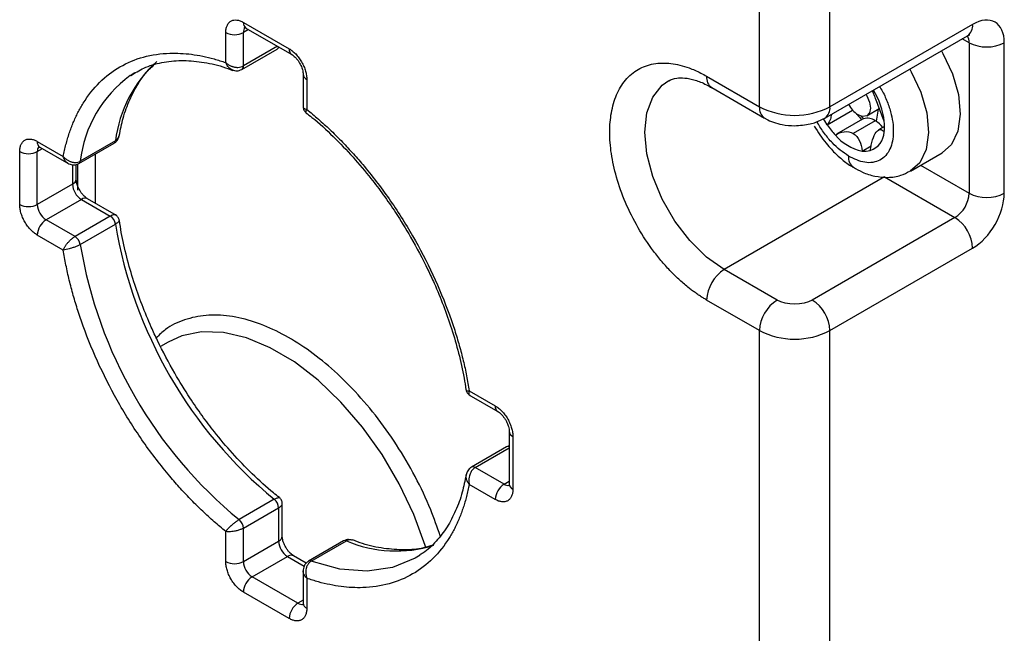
# Model space of a CAD drawing. Header units: millimetres. Extents: x 16 to 683, y 16 to 524.
# Tile 30 of 38: x 575 to 611, y 345 to 367. Entities that reach past the tile are written whole.
import ezdxf

# ---------------------------------------------------------------- set-up
doc = ezdxf.new("R2010")
doc.units = ezdxf.units.MM
doc.header["$LTSCALE"] = 2.5

msp = doc.modelspace()

# ---------------------------------------------------------------- linework, layer by layer
for p, q in [((602.006281, 364.275606), (602.006281, 367.773664)), ((604.577578, 364.275606), (604.577578, 367.773664)), ((583.171528, 367.354425), (584.842871, 366.389579)), ((609.784456, 367.281472), (604.577578, 364.275606)), ((582.528703, 365.886591), (582.528703, 366.983209)), ((583.359874, 367.091939), (583.171528, 366.983209)), ((583.171528, 365.763955), (583.171528, 366.983209)), ((583.265686, 367.146313), (584.937029, 366.181467)), ((604.389263, 363.859384), (609.59614, 366.86525)), ((609.655891, 366.613285), (609.407784, 366.756514)), ((609.655891, 366.613285), (609.655891, 361.120192)), ((610.941539, 361.120192), (610.941539, 366.613285)), ((583.115033, 365.639089), (584.400682, 366.381278)), ((584.415893, 366.482312), (583.171528, 365.763955)), ((584.400537, 366.381195), (584.478816, 366.445988)), ((579.038891, 365.413349), (579.215391, 365.522529)), ((585.352562, 365.461721), (585.352562, 364.24062)), ((585.485695, 365.276174), (585.485695, 364.179556)), ((600.077808, 365.38889), (602.006281, 364.275606)), ((600.266124, 364.972667), (602.194597, 363.859384)), ((604.480881, 363.617401), (605.403828, 364.150206)), ((605.924253, 363.946477), (606.379677, 364.209388)), ((606.332701, 364.182269), (606.26448, 363.744772)), ((605.76554, 363.817204), (604.817758, 363.270062)), ((606.231598, 363.76541), (605.428067, 363.301542)), ((606.570288, 363.557343), (606.348601, 363.429366)), ((575.650483, 363.011206), (576.60013, 362.462986)), ((577.164095, 362.202569), (578.449744, 362.944758)), ((578.503024, 363.030991), (577.217376, 362.288801)), ((575.007658, 360.709986), (575.007658, 362.639991)), ((575.650483, 362.639991), (575.838829, 362.748721)), ((575.650483, 360.709986), (575.650483, 362.639991)), ((575.744641, 362.803095), (576.802088, 362.192644)), ((605.751744, 362.659238), (606.084638, 362.851413)), ((607.518289, 361.927537), (608.675373, 362.595507)), ((577.771803, 360.752292), (577.771803, 362.553391)), ((576.936132, 362.156062), (576.936132, 361.452175)), ((577.069265, 361.637722), (577.069265, 362.167368)), ((577.128979, 361.234242), (577.128979, 362.189552)), ((607.887833, 362.14087), (609.655891, 361.120192)), ((606.570334, 361.713847), (600.720632, 358.336886)), ((606.570334, 361.713847), (609.141631, 360.229469)), ((576.936132, 361.452175), (575.650483, 360.709986)), ((577.257544, 360.895473), (575.971895, 360.153283)), ((577.257544, 360.895473), (578.313391, 360.285945)), ((578.542245, 360.307525), (577.484798, 360.917976)), ((577.027743, 359.543755), (575.971895, 360.153283)), ((578.313391, 360.285945), (577.027743, 359.543755)), ((578.625605, 360.151192), (578.641349, 360.126127)), ((609.141631, 360.229469), (603.934754, 357.223602)), ((577.217376, 359.252079), (578.503024, 359.994269)), ((576.60013, 359.048361), (575.650483, 359.596581)), ((604.577578, 356.110198), (609.784456, 359.116064)), ((602.649105, 357.223602), (600.720632, 358.336886)), ((602.006281, 356.110198), (600.077808, 357.223482)), ((602.006281, 301.550426), (602.006281, 356.110198)), ((604.577578, 301.550426), (604.577578, 356.110198)), ((580.430882, 355.690894), (580.150039, 355.528766)), ((591.400224, 353.765319), (592.458074, 353.154636)), ((591.414268, 353.910967), (592.363916, 353.362747)), ((592.873607, 352.43489), (592.873607, 350.504884)), ((593.00674, 352.249342), (593.00674, 350.319337)), ((592.778776, 351.870043), (591.493128, 351.127854)), ((591.62948, 351.114352), (592.873607, 351.832571)), ((592.873607, 351.905243), (592.778633, 351.86996)), ((592.685328, 350.504824), (591.62948, 351.114352)), ((592.363916, 349.948122), (591.414268, 350.496342)), ((592.685328, 350.504824), (592.873607, 350.613515)), ((584.299392, 349.954665), (583.013744, 349.212476)), ((583.171528, 348.902408), (584.457176, 349.644597)), ((584.457176, 349.644597), (584.457176, 348.425343)), ((584.59031, 348.61089), (584.59031, 349.832456)), ((582.528703, 347.683154), (582.528703, 348.779772)), ((583.171528, 347.683154), (583.171528, 348.902408)), ((583.171528, 347.683154), (584.457176, 348.425343)), ((586.827839, 348.433523), (585.54219, 347.691334)), ((585.643479, 347.694361), (586.929128, 348.436551)), ((583.49294, 347.126452), (584.778589, 347.868641)), ((584.778589, 347.868641), (585.387836, 347.51693)), ((585.464056, 347.626624), (585.005843, 347.891144)), ((589.618332, 347.917074), (589.441832, 347.807893)), ((585.164283, 346.161606), (583.49294, 347.126452)), ((585.352562, 347.383232), (585.352562, 346.161666)), ((585.485695, 347.072737), (585.485695, 345.976119)), ((584.842871, 345.604903), (583.171528, 346.569749)), ((585.352562, 346.270297), (585.164283, 346.161606))]:
    msp.add_line(p, q)
at = {"flags": 128}
for points in [[(608.64757, 366.317652), (608.703829, 366.220172), (609.052948, 365.473218), (609.267927, 364.717942), (609.334115, 364.005817), (609.247003, 363.385371), (609.012525, 362.898888), (608.675373, 362.595507)], [(607.490486, 365.649682), (607.546745, 365.552202), (607.895864, 364.805247), (608.110843, 364.049972), (608.177032, 363.337847), (608.089919, 362.717401), (607.855441, 362.230918), (607.507148, 361.921194)], [(600.720632, 358.336886), (600.076944, 358.79223), (599.465533, 359.392243), (598.917057, 360.106837), (598.459021, 360.900179), (598.114391, 361.732489), (597.900449, 362.56203), (597.827923, 363.347206), (597.900449, 364.048645), (598.114391, 364.631174), (598.459021, 365.065583), (598.701272, 365.234801)], [(605.895268, 364.728782), (605.929944, 364.67141), (606.024849, 364.446051), (606.056002, 364.228539), (606.018661, 364.05199), (605.918511, 363.94328), (605.770799, 363.91896), (605.598013, 363.982733)], [(604.480881, 363.617401), (604.387078, 363.767349), (604.345458, 363.840465)], [(605.81534, 363.840248), (605.769125, 363.889129), (605.736787, 363.924935)], [(589.832866, 348.18725), (589.808021, 348.267071), (589.391139, 349.400926), (588.861929, 350.516423), (588.232598, 351.587831), (587.517663, 352.590434), (586.733614, 353.501107), (585.898538, 354.298843), (585.031697, 354.965241), (584.153086, 355.484929), (583.282973, 355.845918), (582.441427, 356.039884), (581.647861, 356.062351), (580.920581, 355.9128), (580.430882, 355.690894)], [(589.441832, 347.807893), (589.442248, 347.808133), (588.616925, 347.465277), (587.694472, 347.330797), (586.695784, 347.40774), (585.643479, 347.694361)]]:
    msp.add_lwpolyline(points, dxfattribs=at)
for centre, radius, start, end in [((583.387748, 367.326895), 0.217966, 172.7441705, 235.9436492), ((609.338999, 367.232303), 0.448162, 305.0133329, 6.2988475), ((582.850116, 367.603533), 0.698646, 242.6096722, 297.3903278), ((583.417, 367.002343), 0.246217, 138.1367338, 184.4569911), ((609.212067, 366.632961), 0.44426, 357.4615516, 30.9520041), ((610.298715, 367.853931), 1.397293, 242.6096722, 297.3903278), ((584.338571, 366.478634), 0.115482, 302.536896, 351.2468071), ((585.058091, 366.361813), 0.217004, 172.6488571, 236.9006509), ((583.120723, 362.460407), 4.652817, 131.9004624, 172.9559863), ((583.038833, 365.748806), 0.133557, 304.6497241, 6.5132233), ((585.569775, 365.476987), 0.217705, 183.855816, 247.2810733), ((581.712293, 361.76162), 4.525727, 126.2075657, 173.310689), ((600.510249, 365.333832), 0.435932, 172.7441705, 235.9436492), ((603.782035, 363.417356), 2.799094, 6.7525686, 31.6192928), ((602.451257, 364.22634), 0.447694, 173.6821629, 235.1945042), ((603.29193, 366.756899), 2.794585, 242.6096722, 297.3903278), ((604.132148, 364.226431), 0.448137, 305.0022789, 6.299859), ((606.136623, 364.799121), 0.978054, 206.4948439, 236.5852427), ((607.843969, 365.753141), 2.871379, 217.6009915, 222.8580372), ((605.918354, 363.552291), 0.305829, 109.6842576, 119.9783652), ((605.94336, 363.357253), 0.499673, 54.7704462, 104.8451023), ((605.610074, 362.764133), 1.178494, 40.1082528, 58.1708274), ((604.905577, 363.576141), 1.664873, 352.3284346, 5.872374), ((606.944937, 365.252071), 2.956978, 213.5605491, 222.7880117), ((605.801512, 363.390019), 0.754902, 289.3726971, 357.2568147), ((575.866704, 362.983677), 0.217966, 172.7441705, 235.9436492), ((578.386672, 363.043304), 0.117002, 302.6200911, 353.9587716), ((606.100061, 364.35048), 1.726738, 219.875462, 258.3624707), ((575.329071, 363.260314), 0.698646, 242.6096722, 297.3903278), ((575.895955, 362.659125), 0.246217, 138.1367338, 184.4569911), ((605.856078, 363.406142), 0.754156, 262.0478727, 285.0513643), ((577.100978, 362.301132), 0.117049, 302.7186179, 353.9527546), ((605.698549, 362.421297), 0.445774, 173.3078034, 233.1056788), ((576.841784, 361.660407), 0.228609, 294.3746583, 354.3052007), ((577.633957, 361.48393), 0.698548, 182.6054785, 237.3945217), ((577.390689, 360.709617), 0.228626, 65.692881, 125.6175775), ((608.53937, 361.171), 1.117676, 302.6054783, 357.3945215), ((610.298715, 362.360839), 1.397293, 242.6096722, 297.3903278), ((575.329071, 361.330309), 0.698646, 242.6096722, 297.3903278), ((576.348308, 360.74174), 0.698548, 182.6054785, 237.3945217), ((576.348308, 359.564826), 0.698548, 122.6054783, 177.3945215), ((578.081534, 359.92772), 0.426712, 8.972325, 57.0874216), ((608.388805, 359.052554), 1.397095, 2.6054785, 57.3945217), ((594.786627, 362.702542), 16.507285, 189.4429425, 230.5570577), ((576.795885, 359.18553), 0.426712, 8.972325, 57.0874216), ((593.500978, 361.960353), 16.507285, 189.4429425, 230.5570577), ((601.473459, 357.159972), 1.397095, 122.6054783, 177.3945215), ((603.401932, 356.046688), 1.397095, 122.6054783, 177.3945215), ((603.181927, 356.046688), 1.397095, 2.6054785, 57.3945217), ((603.29193, 358.591491), 2.794585, 242.6096722, 297.3903278), ((592.579136, 353.334981), 0.217004, 172.6488571, 236.9006509), ((593.09082, 352.450155), 0.217705, 183.855816, 247.2810733), ((592.831999, 351.767662), 0.115388, 68.8636857, 117.4676979), ((591.550032, 351.007022), 0.133536, 53.490431, 115.3485915), ((593.061741, 349.916367), 0.698548, 122.6054783, 177.3945215), ((592.824693, 350.708081), 0.246447, 235.5631769, 281.6908742), ((593.101087, 350.527569), 0.228609, 185.6947993, 245.6253417), ((584.031003, 349.62291), 0.426724, 2.9130963, 51.0272175), ((582.745355, 348.880721), 0.426724, 2.9130963, 51.0272175), ((584.362829, 348.633575), 0.228609, 294.3746583, 354.3052007), ((585.155002, 348.457098), 0.698548, 182.6054785, 237.3945217), ((586.881634, 348.329641), 0.116985, 66.0468995, 117.3771983), ((588.747742, 352.745212), 4.676743, 247.1162076, 287.0770913), ((584.911734, 347.682786), 0.228626, 65.692881, 125.6175775), ((582.850116, 348.303477), 0.698646, 242.6096722, 297.3903278), ((583.869353, 347.714909), 0.698548, 182.6054785, 237.3945217), ((585.595977, 347.587404), 0.117031, 66.0529228, 117.2785376), ((583.869353, 346.537994), 0.698548, 122.6054783, 177.3945215), ((585.540696, 345.573148), 0.698548, 122.6054783, 177.3945215), ((585.303648, 346.364863), 0.246447, 235.5631769, 281.6908742), ((585.580043, 346.184351), 0.228609, 185.6947993, 245.6253417)]:
    msp.add_arc(centre, radius, start, end)
for points, knots in [([(582.528703, 366.983209), (582.52924, 367.0063), (582.530308, 367.052292), (582.539109, 367.116431), (582.553216, 367.176308), (582.580548, 367.25241), (582.630238, 367.335122), (582.713827, 367.404657), (582.815943, 367.442478), (582.930233, 367.444115), (583.050295, 367.416996), (583.131098, 367.375291), (583.171528, 367.354425)], [0, 0, 0, 0, 0.060258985, 0.120020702, 0.179824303, 0.240207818, 0.369998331, 0.500130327, 0.629920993, 0.760053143, 0.879943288, 1, 1, 1, 1]), ([(610.941539, 366.613285), (610.941539, 366.967646), (610.819627, 367.237141), (610.385648, 367.487753), (610.091325, 367.458624), (609.784456, 367.281472)], [0, 0, 0, 0, 0.5, 0.5, 1, 1, 1, 1]), ([(583.205894, 367.174229), (583.204657, 367.17383), (583.192696, 367.169971), (583.220225, 367.172881), (583.254764, 367.151608), (583.267357, 367.143852)], [0, 0, 0, 0, 0.068292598, 0.660276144, 1, 1, 1, 1]), ([(609.593772, 366.862604), (609.61285, 366.873505), (609.657838, 366.899209), (609.684692, 366.902825), (609.677078, 366.902278), (609.676084, 366.902207)], [0, 0, 0, 0, 0.390340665, 0.920415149, 1, 1, 1, 1]), ([(576.60013, 362.462986), (576.614961, 362.536713), (576.644574, 362.683926), (576.696622, 362.898023), (576.754155, 363.10664), (576.817723, 363.309332), (576.887178, 363.506217), (576.96256, 363.697262), (577.043859, 363.882477), (577.131074, 364.061858), (577.224214, 364.235408), (577.461514, 364.637267), (577.902862, 365.198036), (578.646397, 365.764641), (579.508879, 366.1255), (580.276788, 366.236334), (580.876782, 366.230087), (581.277189, 366.193924), (581.686118, 366.124898), (582.103145, 366.025799), (582.386612, 365.933072), (582.528703, 365.886591)], [0, 0, 0, 0, 0.024577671, 0.049074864, 0.073511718, 0.097908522, 0.122285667, 0.146663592, 0.171062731, 0.19550347, 0.220006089, 0.244590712, 0.37228189, 0.500012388, 0.627703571, 0.755434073, 0.804504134, 0.853332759, 0.902082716, 0.950917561, 1, 1, 1, 1]), ([(584.842871, 366.389579), (584.863136, 366.37726), (584.903498, 366.352726), (584.96344, 366.307959), (585.022345, 366.257665), (585.101911, 366.180169), (585.198379, 366.0671), (585.300382, 365.911689), (585.384184, 365.745392), (585.442737, 365.579611), (585.479274, 365.419877), (585.483554, 365.324097), (585.485695, 365.276174)], [0, 0, 0, 0, 0.060258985, 0.120020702, 0.179824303, 0.240207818, 0.369998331, 0.500130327, 0.629920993, 0.760053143, 0.879943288, 1, 1, 1, 1]), ([(584.9387, 366.179006), (584.945269, 366.175628), (584.969388, 366.163221), (585.026607, 366.118348), (585.097814, 366.047697), (585.166145, 365.963943), (585.206241, 365.898801), (585.225207, 365.867987)], [0, 0, 0, 0, 0.09102987, 0.334283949, 0.54386545, 0.78423772, 1, 1, 1, 1]), ([(579.061007, 365.412026), (579.215885, 365.509493), (579.561341, 365.726894), (580.179733, 365.906497), (580.886174, 365.984555), (581.637037, 365.92462), (582.271931, 365.797433), (582.662728, 365.646515), (582.782139, 365.600401)], [0, 0, 0, 0, 0.160174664, 0.357271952, 0.548526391, 0.735176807, 0.919081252, 1, 1, 1, 1]), ([(582.528703, 365.886591), (582.544511, 365.872456), (582.574922, 365.845263), (582.625344, 365.811125), (582.674734, 365.783369), (582.722116, 365.761602), (582.766273, 365.745008), (582.80646, 365.732846), (582.873298, 365.717113), (582.967302, 365.708564), (583.081609, 365.721821), (583.142027, 365.750132), (583.171528, 365.763955)], [0, 0, 0, 0, 0.092574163, 0.178096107, 0.256568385, 0.327995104, 0.392382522, 0.449740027, 0.500081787, 0.675012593, 0.841316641, 1, 1, 1, 1]), ([(582.777783, 365.618158), (582.763202, 365.62322), (582.710817, 365.641409), (582.641093, 365.700405), (582.572244, 365.788154), (582.543948, 365.852126), (582.528703, 365.886591)], [0, 0, 0, 0, 0.135943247, 0.488380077, 0.724362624, 1, 1, 1, 1]), ([(585.225207, 365.867987), (585.254574, 365.810986), (585.295468, 365.731611), (585.330769, 365.619715), (585.348007, 365.539593), (585.353643, 365.480815), (585.352417, 365.46323), (585.352346, 365.462205)], [0, 0, 0, 0, 0.381488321, 0.531225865, 0.762613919, 0.986166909, 1, 1, 1, 1]), ([(600.077808, 357.223482), (600.034639, 357.248926), (599.948378, 357.299769), (599.819218, 357.382821), (599.690465, 357.470707), (599.562115, 357.563928), (599.364287, 357.716091), (599.099328, 357.941059), (598.76997, 358.260941), (598.448694, 358.615272), (598.03294, 359.135721), (597.559901, 359.852303), (597.100728, 360.770255), (596.772449, 361.69147), (596.58302, 362.561735), (596.522493, 363.358625), (596.58302, 364.085632), (596.772449, 364.737188), (597.100728, 365.27938), (597.559901, 365.667182), (598.032852, 365.837574), (598.448593, 365.878032), (598.76976, 365.861458), (599.099223, 365.801048), (599.392136, 365.711656), (599.647257, 365.60948), (599.86211, 365.509056), (600.005855, 365.428975), (600.077808, 365.38889)], [0, 0, 0, 0, 0.011672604, 0.023324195, 0.034970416, 0.046626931, 0.05830936, 0.089190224, 0.120101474, 0.152270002, 0.18446904, 0.250118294, 0.315767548, 0.380052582, 0.441771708, 0.500002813, 0.558233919, 0.619953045, 0.684238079, 0.749887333, 0.815536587, 0.847705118, 0.879904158, 0.910785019, 0.941696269, 0.961136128, 0.980546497, 1, 1, 1, 1]), ([(578.642882, 363.220743), (578.686397, 363.438212), (578.780619, 363.909093), (579.015886, 364.548548), (579.334953, 365.144462), (579.633559, 365.565505), (579.847673, 365.749104), (579.905651, 365.798819)], [0, 0, 0, 0, 0.198235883, 0.429235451, 0.665094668, 0.909314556, 1, 1, 1, 1]), ([(582.776811, 365.615965), (582.827386, 365.602887), (582.908154, 365.582002), (583.026055, 365.59731), (583.084461, 365.62472), (583.114826, 365.63897)], [0, 0, 0, 0, 0.445724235, 0.711837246, 1, 1, 1, 1]), ([(598.694426, 365.222978), (598.782119, 365.263501), (598.935996, 365.334608), (599.272053, 365.338935), (599.644572, 365.259779), (599.985741, 365.134251), (600.202101, 365.002049), (600.267748, 364.961938)], [0, 0, 0, 0, 0.281741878, 0.494379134, 0.703528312, 0.910046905, 1, 1, 1, 1]), ([(606.389125, 365.01388), (606.406752, 364.98701), (606.508865, 364.831349), (606.651201, 364.518247), (606.841707, 363.976344), (606.930076, 363.327513), (606.822099, 362.798949), (606.621622, 362.4862), (606.408113, 362.318609), (606.149033, 362.233627), (605.770879, 362.228648), (605.458246, 362.377113), (605.255812, 362.473245)], [0, 0, 0, 0, 0.017788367, 0.103050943, 0.18840318, 0.345192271, 0.501981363, 0.587243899, 0.672596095, 0.757858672, 0.843210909, 1, 1, 1, 1]), ([(606.561713, 363.746479), (606.525882, 363.829161), (606.460085, 363.980991), (606.362017, 364.259557), (606.26937, 364.512357), (606.185646, 364.72174), (606.149375, 364.818386), (606.131765, 364.865309)], [0, 0, 0, 0, 0.24495965, 0.449825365, 0.655990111, 0.832977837, 1, 1, 1, 1]), ([(585.353167, 364.27867), (585.35297, 364.277835), (585.348091, 364.257148), (585.369347, 364.230178), (585.416503, 364.197374), (585.461528, 364.18578), (585.485695, 364.179556)], [0, 0, 0, 0, 0.0170888, 0.423135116, 0.690361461, 1, 1, 1, 1]), ([(585.352563, 364.278527), (585.354034, 364.2569), (585.356955, 364.213989), (585.379918, 364.154479), (585.412605, 364.103056), (585.441801, 364.076799), (585.455877, 364.064141)], [0, 0, 0, 0, 0.263152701, 0.522140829, 0.769628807, 1, 1, 1, 1]), ([(585.485695, 364.179556), (585.474238, 364.16074), (585.45297, 364.125813), (585.441626, 364.083642), (585.453424, 364.071172), (585.460112, 364.064104)], [0, 0, 0, 0, 0.335925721, 0.6235518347, 1, 1, 1, 1]), ([(585.452976, 364.055679), (585.5271, 363.999815), (585.866324, 363.744156), (586.445779, 363.203528), (587.167107, 362.458733), (587.773042, 361.738708), (588.287322, 361.058804), (588.779148, 360.350656), (589.095812, 359.822484), (589.276296, 359.521449)], [0, 0, 0, 0, 0.051582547, 0.23606292, 0.413288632, 0.58188135, 0.703182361, 0.830826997, 1, 1, 1, 1]), ([(585.485695, 364.179556), (585.556955, 364.121293), (585.699242, 364.004956), (585.910666, 363.822801), (586.120085, 363.635468), (586.327391, 363.442388), (586.532611, 363.243712), (586.735737, 363.039402), (586.936772, 362.829466), (587.135712, 362.613908), (587.332565, 362.392712), (587.799198, 361.849305), (588.505449, 360.931942), (589.367824, 359.575498), (590.111491, 358.150226), (590.591363, 356.986448), (590.885902, 356.123564), (591.054756, 355.563711), (591.199413, 355.007987), (591.322074, 354.455608), (591.383485, 354.09282), (591.414268, 353.910967)], [0, 0, 0, 0, 0.024577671, 0.049074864, 0.073511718, 0.097908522, 0.122285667, 0.146663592, 0.171062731, 0.19550347, 0.220006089, 0.244590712, 0.37228189, 0.500012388, 0.627703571, 0.755434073, 0.804504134, 0.853332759, 0.902082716, 0.950917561, 1, 1, 1, 1]), ([(602.19831, 363.863674), (602.213043, 363.853048), (602.307231, 363.785113), (602.522852, 363.706689), (602.870121, 363.604784), (603.137246, 363.591557), (603.29193, 363.583897)], [0, 0, 0, 0, 0.049619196, 0.317208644, 0.604617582, 1, 1, 1, 1]), ([(603.29193, 363.583897), (603.482637, 363.596292), (603.749065, 363.613607), (604.114615, 363.721004), (604.283818, 363.806596), (604.388856, 363.85973)], [0, 0, 0, 0, 0.488518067, 0.682484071, 1, 1, 1, 1]), ([(605.255812, 362.473245), (605.053511, 362.618518), (604.741199, 362.842789), (604.37509, 363.297665), (604.188358, 363.566064), (604.115007, 363.717899), (604.108561, 363.731243)], [0, 0, 0, 0, 0.467151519, 0.721190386, 0.975496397, 1, 1, 1, 1]), ([(604.630637, 363.998726), (604.621236, 363.940726), (604.598559, 363.80082), (604.524334, 363.685129), (604.480881, 363.617401)], [0, 0, 0, 0, 0.414569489, 1, 1, 1, 1]), ([(604.003736, 363.572576), (604.141688, 363.35607), (604.333497, 363.055037), (604.669838, 362.671917), (604.969791, 362.388985), (605.241298, 362.170914), (605.40339, 362.086388), (605.433567, 362.070652)], [0, 0, 0, 0, 0.3522267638, 0.4897423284, 0.7163851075, 0.9471996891, 1, 1, 1, 1]), ([(604.774894, 363.243432), (604.875411, 363.310094), (604.986793, 363.353761), (605.214487, 363.379678), (605.32995, 363.360219), (605.428067, 363.301542)], [0, 0, 0, 0, 0.5, 0.5, 1, 1, 1, 1]), ([(605.428067, 363.301542), (605.526175, 363.242869), (605.601313, 363.148549), (605.706399, 362.923645), (605.737503, 362.794547), (605.751744, 362.659238)], [0, 0, 0, 0, 0.5, 0.5, 1, 1, 1, 1]), ([(606.051921, 362.677859), (606.065941, 362.814871), (606.094163, 362.94735), (606.171846, 363.183496), (606.221199, 363.285858), (606.320851, 363.420206), (606.370916, 363.45128), (606.464855, 363.44569), (606.510361, 363.411575), (606.555548, 363.353889)], [0, 0, 0, 0, 0.25, 0.25, 0.5, 0.5, 0.75, 0.75, 1, 1, 1, 1]), ([(575.007658, 362.639991), (575.008195, 362.663082), (575.009264, 362.709074), (575.018064, 362.773213), (575.032171, 362.83309), (575.059503, 362.909192), (575.109193, 362.991903), (575.192782, 363.061439), (575.294898, 363.09926), (575.409188, 363.100896), (575.52925, 363.073777), (575.610053, 363.032073), (575.650483, 363.011206)], [0, 0, 0, 0, 0.060258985, 0.120020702, 0.179824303, 0.240207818, 0.369998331, 0.500130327, 0.629920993, 0.760053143, 0.879943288, 1, 1, 1, 1]), ([(578.44995, 362.944877), (578.47748, 362.964051), (578.530435, 363.000931), (578.602658, 363.095399), (578.624953, 363.175805), (578.638913, 363.226151)], [0, 0, 0, 0, 0.288168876, 0.554285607, 1, 1, 1, 1]), ([(578.503024, 363.030991), (578.522458, 363.044041), (578.562033, 363.070618), (578.604703, 363.127195), (578.630472, 363.178545), (578.634718, 363.212842), (578.635855, 363.222024)], [0, 0, 0, 0, 0.285199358, 0.580774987, 0.887770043, 1, 1, 1, 1]), ([(575.684849, 362.831011), (575.683612, 362.830612), (575.671651, 362.826753), (575.69918, 362.829662), (575.733719, 362.80839), (575.746312, 362.800634)], [0, 0, 0, 0, 0.068292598, 0.660276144, 1, 1, 1, 1]), ([(576.60013, 362.462986), (576.614889, 362.446047), (576.643226, 362.413525), (576.690879, 362.372165), (576.737668, 362.338314), (576.782564, 362.311513), (576.824302, 362.290825), (576.862114, 362.275372), (576.925771, 362.254316), (577.016458, 362.239485), (577.128104, 362.247642), (577.188103, 362.275305), (577.217376, 362.288801)], [0, 0, 0, 0, 0.093888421, 0.180263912, 0.259144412, 0.330547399, 0.394490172, 0.450990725, 0.500069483, 0.675242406, 0.841555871, 1, 1, 1, 1]), ([(576.765065, 362.214067), (576.753886, 362.221454), (576.729403, 362.237631), (576.693438, 362.272401), (576.657165, 362.32026), (576.623257, 362.383612), (576.608128, 362.435538), (576.60013, 362.462986)], [0, 0, 0, 0, 0.144850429, 0.317235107, 0.51720748, 0.744792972, 1, 1, 1, 1]), ([(576.769154, 362.211657), (576.793757, 362.199043), (576.846675, 362.171913), (576.943064, 362.150779), (577.055476, 362.153444), (577.127012, 362.185809), (577.164239, 362.202652)], [0, 0, 0, 0, 0.203757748, 0.438257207, 0.707668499, 1, 1, 1, 1]), ([(605.433567, 362.070652), (605.542245, 362.007855), (605.794112, 361.86232), (606.217195, 361.729515), (606.691405, 361.681686), (607.137073, 361.737517), (607.386109, 361.872515), (607.493231, 361.930584)], [0, 0, 0, 0, 0.165181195, 0.38281401, 0.604533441, 0.829890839, 1, 1, 1, 1]), ([(577.19662, 361.231457), (577.167253, 361.288458), (577.126359, 361.367832), (577.091058, 361.479728), (577.07382, 361.559851), (577.068184, 361.618629), (577.06941, 361.636214), (577.069481, 361.637238)], [0, 0, 0, 0, 0.381488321, 0.531225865, 0.762613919, 0.986166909, 1, 1, 1, 1]), ([(577.482905, 360.920559), (577.476406, 360.923904), (577.45235, 360.936284), (577.395215, 360.981101), (577.324015, 361.051745), (577.255682, 361.135501), (577.215586, 361.200643), (577.19662, 361.231457)], [0, 0, 0, 0, 0.090137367, 0.333630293, 0.543417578, 0.784025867, 1, 1, 1, 1]), ([(575.650483, 359.596581), (575.630218, 359.608899), (575.589856, 359.633434), (575.529913, 359.678201), (575.471009, 359.728495), (575.391442, 359.80599), (575.294975, 359.91906), (575.192972, 360.07447), (575.10917, 360.240768), (575.050616, 360.406549), (575.01408, 360.566283), (575.0098, 360.662063), (575.007658, 360.709986)], [0, 0, 0, 0, 0.060258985, 0.120020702, 0.179824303, 0.240207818, 0.369998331, 0.500130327, 0.629920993, 0.760053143, 0.879943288, 1, 1, 1, 1]), ([(578.510243, 360.325628), (578.499066, 360.330452), (578.476773, 360.340074), (578.428762, 360.335438), (578.374323, 360.318566), (578.333467, 360.296693), (578.313391, 360.285945)], [0, 0, 0, 0, 0.257791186, 0.514170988, 0.761272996, 1, 1, 1, 1]), ([(578.641349, 360.126127), (578.642207, 360.124985), (578.647557, 360.117871), (578.633463, 360.095501), (578.605835, 360.064213), (578.561772, 360.02978), (578.522373, 360.005964), (578.503024, 359.994269)], [0, 0, 0, 0, 0.0481480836, 0.2999590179, 0.5420166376, 0.7750893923, 1, 1, 1, 1]), ([(578.643444, 360.129802), (578.639519, 360.148319), (578.631378, 360.186731), (578.603187, 360.24075), (578.563129, 360.290395), (578.527422, 360.314382), (578.509425, 360.326471)], [0, 0, 0, 0, 0.230343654, 0.477822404, 0.736820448, 1, 1, 1, 1]), ([(580.666576, 354.551163), (580.44935, 354.945859), (580.144559, 355.499661), (579.758741, 356.338946), (579.461515, 357.056405), (579.159773, 357.911075), (578.906619, 358.796003), (578.732547, 359.545694), (578.672055, 359.983963), (578.652142, 360.128234)], [0, 0, 0, 0, 0.217090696, 0.304602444, 0.449182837, 0.598014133, 0.756269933, 0.919768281, 1, 1, 1, 1]), ([(576.60013, 359.048361), (576.605705, 359.063397), (576.616429, 359.092323), (576.638851, 359.137604), (576.663488, 359.180412), (576.689479, 359.220121), (576.715508, 359.256081), (576.740595, 359.288002), (576.784041, 359.340097), (576.850363, 359.410353), (576.941881, 359.489503), (576.999573, 359.525956), (577.027743, 359.543755)], [0, 0, 0, 0, 0.092574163, 0.178096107, 0.256568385, 0.327995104, 0.392382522, 0.449740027, 0.500081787, 0.675012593, 0.841316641, 1, 1, 1, 1]), ([(589.276296, 359.521449), (589.493521, 359.126753), (589.798312, 358.572951), (590.184131, 357.733665), (590.481357, 357.016207), (590.783099, 356.161537), (591.036253, 355.276609), (591.210325, 354.526917), (591.270817, 354.088648), (591.29073, 353.944378)], [0, 0, 0, 0, 0.217090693, 0.30460244, 0.449182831, 0.598014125, 0.756269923, 0.919768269, 1, 1, 1, 1]), ([(577.217376, 359.252079), (577.203386, 359.24423), (577.175076, 359.228347), (577.126677, 359.204299), (577.074051, 359.180379), (577.017461, 359.157035), (576.957952, 359.134707), (576.888535, 359.111209), (576.802969, 359.084991), (576.696461, 359.059163), (576.634484, 359.052213), (576.60013, 359.048361)], [0, 0, 0, 0, 0.078464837, 0.158779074, 0.241076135, 0.325482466, 0.412118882, 0.501101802, 0.626971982, 0.793234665, 1, 1, 1, 1]), ([(582.528703, 348.779772), (582.457443, 348.838035), (582.315156, 348.954372), (582.103733, 349.136527), (581.894313, 349.32386), (581.687008, 349.51694), (581.481788, 349.715616), (581.278662, 349.919926), (581.077627, 350.129861), (580.878686, 350.34542), (580.681833, 350.566616), (580.215201, 351.110023), (579.508949, 352.027386), (578.646574, 353.38383), (577.902907, 354.809102), (577.423036, 355.972879), (577.128497, 356.835764), (576.959642, 357.395617), (576.814986, 357.951341), (576.692324, 358.503719), (576.630914, 358.866508), (576.60013, 359.048361)], [0, 0, 0, 0, 0.024577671, 0.049074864, 0.073511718, 0.097908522, 0.122285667, 0.146663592, 0.171062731, 0.19550347, 0.220006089, 0.244590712, 0.37228189, 0.500012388, 0.627703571, 0.755434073, 0.804504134, 0.853332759, 0.902082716, 0.950917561, 1, 1, 1, 1]), ([(590.354339, 348.619671), (590.244395, 348.938473), (589.993355, 349.666406), (589.455892, 350.789048), (588.776468, 351.951449), (587.999786, 353.039002), (587.159646, 354.006856), (586.280613, 354.841877), (585.383517, 355.528353), (584.474622, 356.069117), (583.559508, 356.453348), (582.658942, 356.668261), (581.796859, 356.694672), (581.0119, 356.526252), (580.401483, 356.240557), (580.101029, 355.95024), (579.990429, 355.843372)], [0, 0, 0, 0, 0.059123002, 0.134997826, 0.21090036, 0.286775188, 0.362677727, 0.435051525, 0.507452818, 0.579826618, 0.652227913, 0.728102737, 0.804005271, 0.879880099, 0.955782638, 1, 1, 1, 1]), ([(584.489896, 350.016933), (584.415771, 350.072797), (584.076547, 350.328456), (583.497093, 350.869083), (582.775765, 351.613878), (582.16983, 352.333903), (581.655549, 353.013808), (581.163723, 353.721955), (580.84706, 354.250128), (580.666576, 354.551163)], [0, 0, 0, 0, 0.05158256, 0.236062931, 0.413288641, 0.581881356, 0.703182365, 0.830826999, 1, 1, 1, 1]), ([(591.299428, 353.94281), (591.303352, 353.924292), (591.311494, 353.88588), (591.339684, 353.831862), (591.379743, 353.782216), (591.41545, 353.75823), (591.433446, 353.746141)], [0, 0, 0, 0, 0.230343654, 0.477822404, 0.736820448, 1, 1, 1, 1]), ([(591.301523, 353.946485), (591.304295, 353.937171), (591.309188, 353.920734), (591.351362, 353.909488), (591.392243, 353.910449), (591.414268, 353.910967)], [0, 0, 0, 0, 0.376225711, 0.663939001, 1, 1, 1, 1]), ([(591.414268, 353.910967), (591.407577, 353.886926), (591.395111, 353.842134), (591.399944, 353.784877), (591.412683, 353.752969), (591.433048, 353.746843), (591.433875, 353.746595)], [0, 0, 0, 0, 0.309556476, 0.576738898, 0.98281159, 1, 1, 1, 1]), ([(592.363916, 353.362747), (592.38418, 353.350429), (592.424543, 353.325894), (592.484485, 353.281127), (592.54339, 353.230833), (592.622956, 353.153338), (592.719424, 353.040268), (592.821427, 352.884858), (592.905229, 352.71856), (592.963782, 352.552779), (593.000319, 352.393045), (593.004599, 352.297265), (593.00674, 352.249342)], [0, 0, 0, 0, 0.060258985, 0.120020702, 0.179824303, 0.240207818, 0.369998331, 0.500130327, 0.629920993, 0.760053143, 0.879943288, 1, 1, 1, 1]), ([(592.459745, 353.152174), (592.466313, 353.148796), (592.490433, 353.136389), (592.547652, 353.091517), (592.618858, 353.020865), (592.68719, 352.937112), (592.727286, 352.871969), (592.746252, 352.841155)], [0, 0, 0, 0, 0.09102987, 0.334283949, 0.54386545, 0.78423772, 1, 1, 1, 1]), ([(592.746252, 352.841155), (592.775619, 352.784154), (592.816513, 352.70478), (592.851814, 352.592884), (592.869052, 352.512761), (592.874688, 352.453983), (592.873462, 352.436398), (592.87339, 352.435373)], [0, 0, 0, 0, 0.381488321, 0.531225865, 0.762613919, 0.986166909, 1, 1, 1, 1]), ([(591.492922, 351.127735), (591.465391, 351.108561), (591.412437, 351.071681), (591.340214, 350.977212), (591.317919, 350.896807), (591.303958, 350.846461)], [0, 0, 0, 0, 0.288168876, 0.554285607, 1, 1, 1, 1]), ([(591.62948, 351.114352), (591.616088, 351.105842), (591.589001, 351.088629), (591.550922, 351.053888), (591.515081, 351.012582), (591.48245, 350.964412), (591.453873, 350.910103), (591.426799, 350.84203), (591.404273, 350.751027), (591.392061, 350.628397), (591.406375, 350.543277), (591.414268, 350.496342)], [0, 0, 0, 0, 0.078618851, 0.159018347, 0.24133845, 0.325709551, 0.412252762, 0.5010803, 0.629254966, 0.795566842, 1, 1, 1, 1]), ([(591.29999, 350.85187), (591.256534, 350.634301), (591.162441, 350.163205), (590.926077, 349.525581), (590.611439, 348.92227), (590.207827, 348.407053), (589.868219, 348.067563), (589.63846, 347.941563), (589.596216, 347.918396)], [0, 0, 0, 0, 0.161774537, 0.350286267, 0.54276381, 0.742064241, 0.952574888, 1, 1, 1, 1]), ([(591.414268, 350.496342), (591.392046, 350.52677), (591.350798, 350.583252), (591.309229, 350.686745), (591.292999, 350.776612), (591.303439, 350.831063), (591.306343, 350.846208)], [0, 0, 0, 0, 0.2756262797, 0.5116228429, 0.8641624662, 1, 1, 1, 1]), ([(591.414268, 350.496342), (591.399437, 350.422615), (591.369824, 350.275402), (591.317776, 350.061305), (591.260243, 349.852688), (591.196676, 349.649996), (591.12722, 349.453111), (591.051838, 349.262066), (590.97054, 349.076851), (590.883325, 348.89747), (590.790185, 348.72392), (590.552884, 348.322061), (590.111536, 347.761292), (589.368002, 347.194687), (588.50552, 346.833828), (587.737611, 346.722994), (587.137617, 346.72924), (586.737209, 346.765404), (586.328281, 346.83443), (585.911254, 346.933529), (585.627787, 347.026256), (585.485695, 347.072737)], [0, 0, 0, 0, 0.0245776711, 0.0490748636, 0.0735117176, 0.0979085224, 0.1222856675, 0.1466635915, 0.1710627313, 0.1955034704, 0.2200060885, 0.2445907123, 0.3722818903, 0.5000123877, 0.6277035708, 0.7554340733, 0.804504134, 0.8533327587, 0.902082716, 0.9509175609, 1, 1, 1, 1]), ([(592.87339, 350.505368), (592.872828, 350.488229), (592.871659, 350.452622), (592.863895, 350.434525), (592.865912, 350.438004), (592.866298, 350.438671)], [0, 0, 0, 0, 0.428616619, 0.890452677, 1, 1, 1, 1]), ([(584.299392, 349.954665), (584.319194, 349.96557), (584.359517, 349.987777), (584.411372, 350.008714), (584.452288, 350.016988), (584.478712, 350.018004), (584.482202, 350.009817), (584.48276, 350.008508)], [0, 0, 0, 0, 0.224929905, 0.458043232, 0.700162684, 0.952056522, 1, 1, 1, 1]), ([(584.590309, 349.794085), (584.588837, 349.815712), (584.585917, 349.858623), (584.562953, 349.918132), (584.530267, 349.969556), (584.50107, 349.995813), (584.486995, 350.008471)], [0, 0, 0, 0, 0.263152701, 0.522140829, 0.769628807, 1, 1, 1, 1]), ([(593.00674, 350.319337), (593.006204, 350.296246), (593.005135, 350.250254), (592.996334, 350.186115), (592.982228, 350.126238), (592.954895, 350.050136), (592.905205, 349.967424), (592.821617, 349.897889), (592.719501, 349.860068), (592.60521, 349.858431), (592.485149, 349.885551), (592.404346, 349.927255), (592.363916, 349.948122)], [0, 0, 0, 0, 0.060258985, 0.120020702, 0.179824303, 0.240207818, 0.369998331, 0.500130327, 0.629920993, 0.760053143, 0.879943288, 1, 1, 1, 1]), ([(584.457176, 349.644597), (584.476526, 349.656609), (584.515902, 349.681053), (584.557738, 349.719757), (584.585761, 349.75901), (584.588578, 349.783119), (584.58999, 349.795208)], [0, 0, 0, 0, 0.238745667, 0.485845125, 0.74220133, 1, 1, 1, 1]), ([(582.528703, 348.779772), (582.537264, 348.791873), (582.5537, 348.815107), (582.58417, 348.852543), (582.615792, 348.888315), (582.647644, 348.921769), (582.678411, 348.952202), (582.707156, 348.979268), (582.756482, 349.024296), (582.829701, 349.08674), (582.926977, 349.159493), (582.985292, 349.195102), (583.013744, 349.212476)], [0, 0, 0, 0, 0.093888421, 0.180263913, 0.259144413, 0.3305474, 0.394490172, 0.450990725, 0.500069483, 0.675242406, 0.841555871, 1, 1, 1, 1]), ([(583.171528, 348.902408), (583.157461, 348.894658), (583.129009, 348.878983), (583.079881, 348.856863), (583.026186, 348.836128), (582.968153, 348.81738), (582.90683, 348.801049), (582.834339, 348.785758), (582.744265, 348.772045), (582.631959, 348.765471), (582.565403, 348.774689), (582.528703, 348.779772)], [0, 0, 0, 0, 0.078619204, 0.159019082, 0.241339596, 0.32571114, 0.412254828, 0.501082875, 0.629256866, 0.795567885, 1, 1, 1, 1]), ([(584.717665, 348.204625), (584.688298, 348.261626), (584.647404, 348.341), (584.612103, 348.452896), (584.594864, 348.533019), (584.589228, 348.591797), (584.590455, 348.609382), (584.590526, 348.610407)], [0, 0, 0, 0, 0.381488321, 0.531225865, 0.762613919, 0.986166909, 1, 1, 1, 1]), ([(585.004171, 347.893606), (584.997603, 347.896984), (584.973484, 347.90939), (584.916264, 347.954263), (584.845058, 348.024915), (584.776727, 348.108668), (584.736631, 348.173811), (584.717665, 348.204625)], [0, 0, 0, 0, 0.09102987, 0.334283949, 0.54386545, 0.78423772, 1, 1, 1, 1]), ([(587.070299, 348.473407), (587.051331, 348.47773), (587.002078, 348.488953), (586.916732, 348.474453), (586.858381, 348.447602), (586.828045, 348.433642)], [0, 0, 0, 0, 0.23119117, 0.600303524, 1, 1, 1, 1]), ([(587.155414, 348.45822), (587.148741, 348.461007), (587.118743, 348.47354), (587.063281, 348.476385), (586.992964, 348.467862), (586.950153, 348.446863), (586.929128, 348.436551)], [0, 0, 0, 0, 0.090014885, 0.404666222, 0.707638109, 1, 1, 1, 1]), ([(590.037221, 348.273793), (589.941675, 348.241093), (589.63593, 348.136453), (589.053933, 348.093055), (588.306572, 348.14666), (587.67087, 348.275306), (587.280127, 348.426126), (587.160732, 348.472211)], [0, 0, 0, 0, 0.11914379, 0.381257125, 0.637060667, 0.889100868, 1, 1, 1, 1]), ([(583.171528, 346.569749), (583.151263, 346.582067), (583.110901, 346.606602), (583.050958, 346.651369), (582.992054, 346.701663), (582.912487, 346.779159), (582.81602, 346.892228), (582.714016, 347.047638), (582.630214, 347.213936), (582.571661, 347.379717), (582.535125, 347.539451), (582.530845, 347.635231), (582.528703, 347.683154)], [0, 0, 0, 0, 0.060258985, 0.120020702, 0.179824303, 0.240207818, 0.369998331, 0.500130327, 0.629920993, 0.760053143, 0.879943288, 1, 1, 1, 1]), ([(585.542334, 347.691417), (585.509128, 347.667598), (585.445319, 347.621827), (585.386794, 347.525797), (585.356901, 347.431743), (585.353939, 347.372345), (585.352563, 347.344729)], [0, 0, 0, 0, 0.292334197, 0.561748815, 0.79624698, 1, 1, 1, 1]), ([(585.643479, 347.694361), (585.630204, 347.685872), (585.603342, 347.668694), (585.566691, 347.633971), (585.533109, 347.592595), (585.503688, 347.544238), (585.479283, 347.489616), (585.458252, 347.421604), (585.444546, 347.330715), (585.44552, 347.207168), (585.471368, 347.120677), (585.485695, 347.072737)], [0, 0, 0, 0, 0.078464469, 0.158778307, 0.241074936, 0.325480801, 0.412116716, 0.501099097, 0.626969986, 0.79323357, 1, 1, 1, 1]), ([(585.485695, 347.072737), (585.471124, 347.087586), (585.443092, 347.116152), (585.410736, 347.160721), (585.386646, 347.203078), (585.370074, 347.242646), (585.359718, 347.278706), (585.353981, 347.310902), (585.353043, 347.33074), (585.352605, 347.340013)], [0, 0, 0, 0, 0.1851180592, 0.3561339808, 0.5130528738, 0.6558829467, 0.7846367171, 0.8993329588, 1, 1, 1, 1]), ([(585.352346, 346.16215), (585.351783, 346.145011), (585.350615, 346.109404), (585.34285, 346.091307), (585.344867, 346.094786), (585.345254, 346.095453)], [0, 0, 0, 0, 0.428616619, 0.890452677, 1, 1, 1, 1]), ([(585.485695, 345.976119), (585.485159, 345.953027), (585.48409, 345.907036), (585.47529, 345.842897), (585.461183, 345.78302), (585.433851, 345.706918), (585.384161, 345.624206), (585.300572, 345.554671), (585.198456, 345.51685), (585.084165, 345.515213), (584.964104, 345.542332), (584.883301, 345.584037), (584.842871, 345.604903)], [0, 0, 0, 0, 0.060258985, 0.120020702, 0.179824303, 0.240207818, 0.369998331, 0.500130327, 0.629920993, 0.760053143, 0.879943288, 1, 1, 1, 1])]:
    msp.add_open_spline(points, degree=3, knots=knots)
for points in [[(609.784456, 359.116064), (610.423068, 359.484727), (610.941539, 360.382747), (610.941539, 361.120192)], [(603.934754, 357.223602), (603.57997, 357.01879), (603.00389, 357.01879), (602.649105, 357.223602)]]:
    msp.add_open_spline(points, degree=3)

doc.saveas('drawing.dxf')
